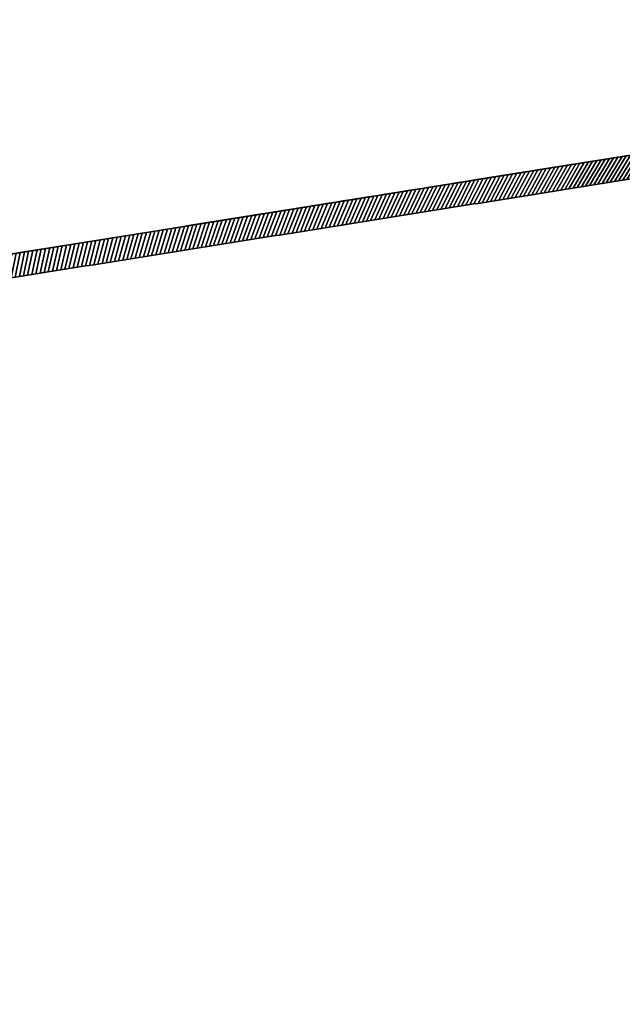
# Model space of a CAD drawing. Extents: x -9.7 to 13, y -11.9 to 12.2.
# Tile 10 of 13: x -3.6 to 2.4, y 2.4 to 12.2. Entities that reach past the tile are written whole.
import ezdxf

# ---------------------------------------------------------------- set-up
doc = ezdxf.new("R2010")
doc.units = 0
doc.header["$MEASUREMENT"] = 0
doc.layers.get('0').update_dxf_attribs({"linetype": 'CONTINUOUS'})

msp = doc.modelspace()

# ---------------------------------------------------------------- linework, layer by layer
at = {"elevation": -15.0517}
msp.add_lwpolyline([(-9.661, -8.3529), (-9.661, 8.7444, -0.376322), (-9.4554, 8.9788), (11.0234, 12.2465), (11.7818, 12.2465, -0.32213), (11.8938, 12.166), (12.9549, 7.8993, -0.164351), (12.9548, 7.8236, 0.129248), (12.9549, -7.432, -0.162918), (12.9549, -7.5078), (11.8944, -11.7735, -0.326191), (11.7818, -11.8558), (11.0234, -11.8558), (-9.4554, -8.5881, -0.376322), (-9.661, -8.3536)], format="xyb", dxfattribs=at)
at = {"extrusion": (-0.157572, 0.987507, 6.12323e-17), "elevation": 10.3566}
msp.add_lwpolyline([(-0.2611, 4.8223), (-3.017, 4.8223, -0.308511), (-3.7024, 5.2897, -0.22131), (-3.609, 6.7984, -0.352461), (-2.757, 7.1543, 0.141987), (-0.5211, 7.1543, -0.352455), (0.3309, 6.7984, -0.221317), (0.4243, 5.2897, -0.308504), (-0.2611, 4.8223, 0.133569)], format="xyb", dxfattribs=at)
msp.add_lwpolyline([(-0.2611, 5.0585), (-3.017, 5.0585, -0.308511), (-3.4825, 5.376, -0.22131), (-3.4014, 6.6857, -0.352461), (-2.8228, 6.9274, 0.141987), (-0.4553, 6.9274, -0.352455), (0.1233, 6.6857, -0.221317), (0.2044, 5.376, -0.308502)], format="xyb", close=True, dxfattribs=at)

# ---------------------------------------------------------------- meshes
mesh = msp.add_polymesh((2, 9))
for k, corner in enumerate([(1.8594, 10.5451, -15.2879), (1.9008, 10.5517, -15.2879), (1.9423, 10.5583, -15.2879), (1.9837, 10.5649, -15.2879), (2.0251, 10.5715, -15.2879), (2.0665, 10.5781, -15.2879), (2.108, 10.5847, -15.2879), (2.1494, 10.5914, -15.2879), (2.1908, 10.598, -15.2879), (2.0109, 10.8085, -15.0517), (2.0531, 10.8152, -15.0517), (2.0953, 10.8219, -15.0517), (2.1375, 10.8286, -15.0517), (2.1797, 10.8354, -15.0517), (2.2219, 10.8421, -15.0517), (2.264, 10.8488, -15.0517), (2.3062, 10.8556, -15.0517), (2.3484, 10.8623, -15.0517)]):
    mesh.set_mesh_vertex(divmod(k, 9), corner)
mesh = msp.add_polymesh((2, 9))
for k, corner in enumerate([(2.1908, 10.598, 19.09), (2.1494, 10.5914, 19.09), (2.108, 10.5847, 19.09), (2.0665, 10.5781, 19.09), (2.0251, 10.5715, 19.09), (1.9837, 10.5649, 19.09), (1.9423, 10.5583, 19.09), (1.9008, 10.5517, 19.09), (1.8594, 10.5451, 19.09), (2.3484, 10.8623, 18.8538), (2.3062, 10.8556, 18.8538), (2.264, 10.8488, 18.8538), (2.2219, 10.8421, 18.8538), (2.1797, 10.8354, 18.8538), (2.1375, 10.8286, 18.8538), (2.0953, 10.8219, 18.8538), (2.0531, 10.8152, 18.8538), (2.0109, 10.8085, 18.8538)]):
    mesh.set_mesh_vertex(divmod(k, 9), corner)
mesh = msp.add_polymesh((2, 9))
for k, corner in enumerate([(2.1908, 10.598, -15.2879), (2.2322, 10.6046, -15.2879), (2.2737, 10.6112, -15.2879), (2.3151, 10.6178, -15.2879), (2.3565, 10.6244, -15.2879), (2.3979, 10.631, -15.2879), (2.4394, 10.6376, -15.2879), (2.4808, 10.6442, -15.2879), (2.5222, 10.6508, -15.2879), (2.3484, 10.8623, -15.0517), (2.3906, 10.869, -15.0517), (2.4328, 10.8758, -15.0517), (2.475, 10.8825, -15.0517), (2.5172, 10.8892, -15.0517), (2.5593, 10.896, -15.0517), (2.6015, 10.9027, -15.0517), (2.6437, 10.9094, -15.0517), (2.6859, 10.9162, -15.0517)]):
    mesh.set_mesh_vertex(divmod(k, 9), corner)
mesh = msp.add_polymesh((2, 9))
for k, corner in enumerate([(2.5222, 10.6508, 19.09), (2.4808, 10.6442, 19.09), (2.4394, 10.6376, 19.09), (2.3979, 10.631, 19.09), (2.3565, 10.6244, 19.09), (2.3151, 10.6178, 19.09), (2.2737, 10.6112, 19.09), (2.2322, 10.6046, 19.09), (2.1908, 10.598, 19.09), (2.6859, 10.9162, 18.8538), (2.6437, 10.9094, 18.8538), (2.6015, 10.9027, 18.8538), (2.5593, 10.896, 18.8538), (2.5172, 10.8892, 18.8538), (2.475, 10.8825, 18.8538), (2.4328, 10.8758, 18.8538), (2.3906, 10.869, 18.8538), (2.3484, 10.8623, 18.8538)]):
    mesh.set_mesh_vertex(divmod(k, 9), corner)
mesh = msp.add_polymesh((2, 9))
for k, corner in enumerate([(1.1966, 10.4393, -15.2879), (1.2381, 10.4459, -15.2879), (1.2795, 10.4526, -15.2879), (1.3209, 10.4592, -15.2879), (1.3623, 10.4658, -15.2879), (1.4038, 10.4724, -15.2879), (1.4452, 10.479, -15.2879), (1.4866, 10.4856, -15.2879), (1.528, 10.4922, -15.2879), (1.336, 10.7007, -15.0517), (1.3781, 10.7075, -15.0517), (1.4203, 10.7142, -15.0517), (1.4625, 10.7209, -15.0517), (1.5047, 10.7277, -15.0517), (1.5469, 10.7344, -15.0517), (1.5891, 10.7411, -15.0517), (1.6313, 10.7479, -15.0517), (1.6734, 10.7546, -15.0517)]):
    mesh.set_mesh_vertex(divmod(k, 9), corner)
mesh = msp.add_polymesh((2, 9))
for k, corner in enumerate([(1.528, 10.4922, 19.09), (1.4866, 10.4856, 19.09), (1.4452, 10.479, 19.09), (1.4038, 10.4724, 19.09), (1.3623, 10.4658, 19.09), (1.3209, 10.4592, 19.09), (1.2795, 10.4526, 19.09), (1.2381, 10.4459, 19.09), (1.1966, 10.4393, 19.09), (1.6734, 10.7546, 18.8538), (1.6313, 10.7479, 18.8538), (1.5891, 10.7411, 18.8538), (1.5469, 10.7344, 18.8538), (1.5047, 10.7277, 18.8538), (1.4625, 10.7209, 18.8538), (1.4203, 10.7142, 18.8538), (1.3781, 10.7075, 18.8538), (1.336, 10.7007, 18.8538)]):
    mesh.set_mesh_vertex(divmod(k, 9), corner)
mesh = msp.add_polymesh((2, 9))
for k, corner in enumerate([(1.528, 10.4922, -15.2879), (1.5695, 10.4988, -15.2879), (1.6109, 10.5054, -15.2879), (1.6523, 10.512, -15.2879), (1.6937, 10.5186, -15.2879), (1.7351, 10.5253, -15.2879), (1.7766, 10.5319, -15.2879), (1.818, 10.5385, -15.2879), (1.8594, 10.5451, -15.2879), (1.6734, 10.7546, -15.0517), (1.7156, 10.7613, -15.0517), (1.7578, 10.7681, -15.0517), (1.8, 10.7748, -15.0517), (1.8422, 10.7815, -15.0517), (1.8844, 10.7883, -15.0517), (1.9266, 10.795, -15.0517), (1.9687, 10.8017, -15.0517), (2.0109, 10.8085, -15.0517)]):
    mesh.set_mesh_vertex(divmod(k, 9), corner)
mesh = msp.add_polymesh((2, 9))
for k, corner in enumerate([(1.8594, 10.5451, 19.09), (1.818, 10.5385, 19.09), (1.7766, 10.5319, 19.09), (1.7351, 10.5253, 19.09), (1.6937, 10.5186, 19.09), (1.6523, 10.512, 19.09), (1.6109, 10.5054, 19.09), (1.5695, 10.4988, 19.09), (1.528, 10.4922, 19.09), (2.0109, 10.8085, 18.8538), (1.9687, 10.8017, 18.8538), (1.9266, 10.795, 18.8538), (1.8844, 10.7883, 18.8538), (1.8422, 10.7815, 18.8538), (1.8, 10.7748, 18.8538), (1.7578, 10.7681, 18.8538), (1.7156, 10.7613, 18.8538), (1.6734, 10.7546, 18.8538)]):
    mesh.set_mesh_vertex(divmod(k, 9), corner)
mesh = msp.add_polymesh((2, 9))
for k, corner in enumerate([(0.8653, 10.3865, -15.2879), (0.9067, 10.3931, -15.2879), (0.9481, 10.3997, -15.2879), (0.9895, 10.4063, -15.2879), (1.0309, 10.4129, -15.2879), (1.0724, 10.4195, -15.2879), (1.1138, 10.4261, -15.2879), (1.1552, 10.4327, -15.2879), (1.1966, 10.4393, -15.2879), (0.9985, 10.6469, -15.0517), (1.0407, 10.6536, -15.0517), (1.0828, 10.6604, -15.0517), (1.125, 10.6671, -15.0517), (1.1672, 10.6738, -15.0517), (1.2094, 10.6806, -15.0517), (1.2516, 10.6873, -15.0517), (1.2938, 10.694, -15.0517), (1.336, 10.7007, -15.0517)]):
    mesh.set_mesh_vertex(divmod(k, 9), corner)
mesh = msp.add_polymesh((2, 9))
for k, corner in enumerate([(1.1966, 10.4393, 19.09), (1.1552, 10.4327, 19.09), (1.1138, 10.4261, 19.09), (1.0724, 10.4195, 19.09), (1.0309, 10.4129, 19.09), (0.9895, 10.4063, 19.09), (0.9481, 10.3997, 19.09), (0.9067, 10.3931, 19.09), (0.8653, 10.3865, 19.09), (1.336, 10.7007, 18.8538), (1.2938, 10.694, 18.8538), (1.2516, 10.6873, 18.8538), (1.2094, 10.6806, 18.8538), (1.1672, 10.6738, 18.8538), (1.125, 10.6671, 18.8538), (1.0828, 10.6604, 18.8538), (1.0407, 10.6536, 18.8538), (0.9985, 10.6469, 18.8538)]):
    mesh.set_mesh_vertex(divmod(k, 9), corner)
mesh = msp.add_polymesh((2, 9))
for k, corner in enumerate([(0.2025, 10.2807, -15.2879), (0.2439, 10.2873, -15.2879), (0.2853, 10.2939, -15.2879), (0.3267, 10.3005, -15.2879), (0.3682, 10.3071, -15.2879), (0.4096, 10.3137, -15.2879), (0.451, 10.3204, -15.2879), (0.4924, 10.327, -15.2879), (0.5339, 10.3336, -15.2879), (0.3235, 10.5392, -15.0517), (0.3657, 10.5459, -15.0517), (0.4079, 10.5527, -15.0517), (0.4501, 10.5594, -15.0517), (0.4922, 10.5661, -15.0517), (0.5344, 10.5729, -15.0517), (0.5766, 10.5796, -15.0517), (0.6188, 10.5863, -15.0517), (0.661, 10.593, -15.0517)]):
    mesh.set_mesh_vertex(divmod(k, 9), corner)
mesh = msp.add_polymesh((2, 9))
for k, corner in enumerate([(0.5339, 10.3336, 19.09), (0.4924, 10.327, 19.09), (0.451, 10.3204, 19.09), (0.4096, 10.3137, 19.09), (0.3682, 10.3071, 19.09), (0.3267, 10.3005, 19.09), (0.2853, 10.2939, 19.09), (0.2439, 10.2873, 19.09), (0.2025, 10.2807, 19.09), (0.661, 10.593, 18.8538), (0.6188, 10.5863, 18.8538), (0.5766, 10.5796, 18.8538), (0.5344, 10.5729, 18.8538), (0.4922, 10.5661, 18.8538), (0.4501, 10.5594, 18.8538), (0.4079, 10.5527, 18.8538), (0.3657, 10.5459, 18.8538), (0.3235, 10.5392, 18.8538)]):
    mesh.set_mesh_vertex(divmod(k, 9), corner)
mesh = msp.add_polymesh((2, 9))
for k, corner in enumerate([(0.5339, 10.3336, -15.2879), (0.5753, 10.3402, -15.2879), (0.6167, 10.3468, -15.2879), (0.6581, 10.3534, -15.2879), (0.6996, 10.36, -15.2879), (0.741, 10.3666, -15.2879), (0.7824, 10.3732, -15.2879), (0.8238, 10.3798, -15.2879), (0.8653, 10.3865, -15.2879), (0.661, 10.593, -15.0517), (0.7032, 10.5998, -15.0517), (0.7454, 10.6065, -15.0517), (0.7875, 10.6132, -15.0517), (0.8297, 10.62, -15.0517), (0.8719, 10.6267, -15.0517), (0.9141, 10.6334, -15.0517), (0.9563, 10.6402, -15.0517), (0.9985, 10.6469, -15.0517)]):
    mesh.set_mesh_vertex(divmod(k, 9), corner)
mesh = msp.add_polymesh((2, 9))
for k, corner in enumerate([(0.8653, 10.3865, 19.09), (0.8238, 10.3798, 19.09), (0.7824, 10.3732, 19.09), (0.741, 10.3666, 19.09), (0.6996, 10.36, 19.09), (0.6581, 10.3534, 19.09), (0.6167, 10.3468, 19.09), (0.5753, 10.3402, 19.09), (0.5339, 10.3336, 19.09), (0.9985, 10.6469, 18.8538), (0.9563, 10.6402, 18.8538), (0.9141, 10.6334, 18.8538), (0.8719, 10.6267, 18.8538), (0.8297, 10.62, 18.8538), (0.7875, 10.6132, 18.8538), (0.7454, 10.6065, 18.8538), (0.7032, 10.5998, 18.8538), (0.661, 10.593, 18.8538)]):
    mesh.set_mesh_vertex(divmod(k, 9), corner)
mesh = msp.add_polymesh((2, 9))
for k, corner in enumerate([(-0.4603, 10.1749, -15.2879), (-0.4189, 10.1815, -15.2879), (-0.3775, 10.1882, -15.2879), (-0.336, 10.1948, -15.2879), (-0.2946, 10.2014, -15.2879), (-0.2532, 10.208, -15.2879), (-0.2118, 10.2146, -15.2879), (-0.1703, 10.2212, -15.2879), (-0.1289, 10.2278, -15.2879), (-0.3515, 10.4315, -15.0517), (-0.3093, 10.4382, -15.0517), (-0.2671, 10.445, -15.0517), (-0.2249, 10.4517, -15.0517), (-0.1827, 10.4584, -15.0517), (-0.1405, 10.4652, -15.0517), (-0.0984, 10.4719, -15.0517), (-0.0562, 10.4786, -15.0517), (-0.014, 10.4853, -15.0517)]):
    mesh.set_mesh_vertex(divmod(k, 9), corner)
mesh = msp.add_polymesh((2, 9))
for k, corner in enumerate([(-0.1289, 10.2278, 19.09), (-0.1703, 10.2212, 19.09), (-0.2118, 10.2146, 19.09), (-0.2532, 10.208, 19.09), (-0.2946, 10.2014, 19.09), (-0.336, 10.1948, 19.09), (-0.3775, 10.1882, 19.09), (-0.4189, 10.1815, 19.09), (-0.4603, 10.1749, 19.09), (-0.014, 10.4853, 18.8538), (-0.0562, 10.4786, 18.8538), (-0.0984, 10.4719, 18.8538), (-0.1405, 10.4652, 18.8538), (-0.1827, 10.4584, 18.8538), (-0.2249, 10.4517, 18.8538), (-0.2671, 10.445, 18.8538), (-0.3093, 10.4382, 18.8538), (-0.3515, 10.4315, 18.8538)]):
    mesh.set_mesh_vertex(divmod(k, 9), corner)
mesh = msp.add_polymesh((2, 9))
for k, corner in enumerate([(-0.1289, 10.2278, -15.2879), (-0.0875, 10.2344, -15.2879), (-0.0461, 10.241, -15.2879), (-0.0046, 10.2476, -15.2879), (0.0368, 10.2543, -15.2879), (0.0782, 10.2609, -15.2879), (0.1196, 10.2675, -15.2879), (0.1611, 10.2741, -15.2879), (0.2025, 10.2807, -15.2879), (-0.014, 10.4853, -15.0517), (0.0282, 10.4921, -15.0517), (0.0704, 10.4988, -15.0517), (0.1126, 10.5055, -15.0517), (0.1548, 10.5123, -15.0517), (0.1969, 10.519, -15.0517), (0.2391, 10.5257, -15.0517), (0.2813, 10.5325, -15.0517), (0.3235, 10.5392, -15.0517)]):
    mesh.set_mesh_vertex(divmod(k, 9), corner)
mesh = msp.add_polymesh((2, 9))
for k, corner in enumerate([(0.2025, 10.2807, 19.09), (0.1611, 10.2741, 19.09), (0.1196, 10.2675, 19.09), (0.0782, 10.2609, 19.09), (0.0368, 10.2543, 19.09), (-0.0046, 10.2476, 19.09), (-0.0461, 10.241, 19.09), (-0.0875, 10.2344, 19.09), (-0.1289, 10.2278, 19.09), (0.3235, 10.5392, 18.8538), (0.2813, 10.5325, 18.8538), (0.2391, 10.5257, 18.8538), (0.1969, 10.519, 18.8538), (0.1548, 10.5123, 18.8538), (0.1126, 10.5055, 18.8538), (0.0704, 10.4988, 18.8538), (0.0282, 10.4921, 18.8538), (-0.014, 10.4853, 18.8538)]):
    mesh.set_mesh_vertex(divmod(k, 9), corner)
mesh = msp.add_polymesh((2, 9))
for k, corner in enumerate([(-1.1231, 10.0692, -15.2879), (-1.0817, 10.0758, -15.2879), (-1.0402, 10.0824, -15.2879), (-0.9988, 10.089, -15.2879), (-0.9574, 10.0956, -15.2879), (-0.916, 10.1022, -15.2879), (-0.8745, 10.1088, -15.2879), (-0.8331, 10.1155, -15.2879), (-0.7917, 10.1221, -15.2879), (-1.0264, 10.3238, -15.0517), (-0.9843, 10.3305, -15.0517), (-0.9421, 10.3373, -15.0517), (-0.8999, 10.344, -15.0517), (-0.8577, 10.3507, -15.0517), (-0.8155, 10.3574, -15.0517), (-0.7733, 10.3642, -15.0517), (-0.7311, 10.3709, -15.0517), (-0.689, 10.3776, -15.0517)]):
    mesh.set_mesh_vertex(divmod(k, 9), corner)
mesh = msp.add_polymesh((2, 9))
for k, corner in enumerate([(-0.7917, 10.1221, 19.09), (-0.8331, 10.1155, 19.09), (-0.8745, 10.1088, 19.09), (-0.916, 10.1022, 19.09), (-0.9574, 10.0956, 19.09), (-0.9988, 10.089, 19.09), (-1.0402, 10.0824, 19.09), (-1.0817, 10.0758, 19.09), (-1.1231, 10.0692, 19.09), (-0.689, 10.3776, 18.8538), (-0.7311, 10.3709, 18.8538), (-0.7733, 10.3642, 18.8538), (-0.8155, 10.3574, 18.8538), (-0.8577, 10.3507, 18.8538), (-0.8999, 10.344, 18.8538), (-0.9421, 10.3373, 18.8538), (-0.9843, 10.3305, 18.8538), (-1.0264, 10.3238, 18.8538)]):
    mesh.set_mesh_vertex(divmod(k, 9), corner)
mesh = msp.add_polymesh((2, 9))
for k, corner in enumerate([(-0.7917, 10.1221, -15.2879), (-0.7503, 10.1287, -15.2879), (-0.7088, 10.1353, -15.2879), (-0.6674, 10.1419, -15.2879), (-0.626, 10.1485, -15.2879), (-0.5846, 10.1551, -15.2879), (-0.5431, 10.1617, -15.2879), (-0.5017, 10.1683, -15.2879), (-0.4603, 10.1749, -15.2879), (-0.689, 10.3776, -15.0517), (-0.6468, 10.3844, -15.0517), (-0.6046, 10.3911, -15.0517), (-0.5624, 10.3978, -15.0517), (-0.5202, 10.4046, -15.0517), (-0.478, 10.4113, -15.0517), (-0.4358, 10.418, -15.0517), (-0.3937, 10.4248, -15.0517), (-0.3515, 10.4315, -15.0517)]):
    mesh.set_mesh_vertex(divmod(k, 9), corner)
mesh = msp.add_polymesh((2, 9))
for k, corner in enumerate([(-0.4603, 10.1749, 19.09), (-0.5017, 10.1683, 19.09), (-0.5431, 10.1617, 19.09), (-0.5846, 10.1551, 19.09), (-0.626, 10.1485, 19.09), (-0.6674, 10.1419, 19.09), (-0.7088, 10.1353, 19.09), (-0.7503, 10.1287, 19.09), (-0.7917, 10.1221, 19.09), (-0.3515, 10.4315, 18.8538), (-0.3937, 10.4248, 18.8538), (-0.4358, 10.418, 18.8538), (-0.478, 10.4113, 18.8538), (-0.5202, 10.4046, 18.8538), (-0.5624, 10.3978, 18.8538), (-0.6046, 10.3911, 18.8538), (-0.6468, 10.3844, 18.8538), (-0.689, 10.3776, 18.8538)]):
    mesh.set_mesh_vertex(divmod(k, 9), corner)
mesh = msp.add_polymesh((2, 9))
for k, corner in enumerate([(-1.7859, 9.9634, -15.2879), (-1.7444, 9.97, -15.2879), (-1.703, 9.9766, -15.2879), (-1.6616, 9.9833, -15.2879), (-1.6202, 9.9899, -15.2879), (-1.5787, 9.9965, -15.2879), (-1.5373, 10.0031, -15.2879), (-1.4959, 10.0097, -15.2879), (-1.4545, 10.0163, -15.2879), (-1.7014, 10.2161, -15.0517), (-1.6592, 10.2228, -15.0517), (-1.617, 10.2296, -15.0517), (-1.5749, 10.2363, -15.0517), (-1.5327, 10.243, -15.0517), (-1.4905, 10.2497, -15.0517), (-1.4483, 10.2565, -15.0517), (-1.4061, 10.2632, -15.0517), (-1.3639, 10.2699, -15.0517)]):
    mesh.set_mesh_vertex(divmod(k, 9), corner)
mesh = msp.add_polymesh((2, 9))
for k, corner in enumerate([(-1.4545, 10.0163, 19.09), (-1.4959, 10.0097, 19.09), (-1.5373, 10.0031, 19.09), (-1.5787, 9.9965, 19.09), (-1.6202, 9.9899, 19.09), (-1.6616, 9.9833, 19.09), (-1.703, 9.9766, 19.09), (-1.7444, 9.97, 19.09), (-1.7859, 9.9634, 19.09), (-1.3639, 10.2699, 18.8538), (-1.4061, 10.2632, 18.8538), (-1.4483, 10.2565, 18.8538), (-1.4905, 10.2497, 18.8538), (-1.5327, 10.243, 18.8538), (-1.5749, 10.2363, 18.8538), (-1.617, 10.2296, 18.8538), (-1.6592, 10.2228, 18.8538), (-1.7014, 10.2161, 18.8538)]):
    mesh.set_mesh_vertex(divmod(k, 9), corner)
mesh = msp.add_polymesh((2, 9))
for k, corner in enumerate([(-1.4545, 10.0163, -15.2879), (-1.413, 10.0229, -15.2879), (-1.3716, 10.0295, -15.2879), (-1.3302, 10.0361, -15.2879), (-1.2888, 10.0427, -15.2879), (-1.2473, 10.0494, -15.2879), (-1.2059, 10.056, -15.2879), (-1.1645, 10.0626, -15.2879), (-1.1231, 10.0692, -15.2879), (-1.3639, 10.2699, -15.0517), (-1.3217, 10.2767, -15.0517), (-1.2796, 10.2834, -15.0517), (-1.2374, 10.2901, -15.0517), (-1.1952, 10.2969, -15.0517), (-1.153, 10.3036, -15.0517), (-1.1108, 10.3103, -15.0517), (-1.0686, 10.3171, -15.0517), (-1.0264, 10.3238, -15.0517)]):
    mesh.set_mesh_vertex(divmod(k, 9), corner)
mesh = msp.add_polymesh((2, 9))
for k, corner in enumerate([(-1.1231, 10.0692, 19.09), (-1.1645, 10.0626, 19.09), (-1.2059, 10.056, 19.09), (-1.2473, 10.0494, 19.09), (-1.2888, 10.0427, 19.09), (-1.3302, 10.0361, 19.09), (-1.3716, 10.0295, 19.09), (-1.413, 10.0229, 19.09), (-1.4545, 10.0163, 19.09), (-1.0264, 10.3238, 18.8538), (-1.0686, 10.3171, 18.8538), (-1.1108, 10.3103, 18.8538), (-1.153, 10.3036, 18.8538), (-1.1952, 10.2969, 18.8538), (-1.2374, 10.2901, 18.8538), (-1.2796, 10.2834, 18.8538), (-1.3217, 10.2767, 18.8538), (-1.3639, 10.2699, 18.8538)]):
    mesh.set_mesh_vertex(divmod(k, 9), corner)
mesh = msp.add_polymesh((2, 9))
for k, corner in enumerate([(-2.1172, 9.9105, -15.2879), (-2.0758, 9.9172, -15.2879), (-2.0344, 9.9238, -15.2879), (-1.993, 9.9304, -15.2879), (-1.9516, 9.937, -15.2879), (-1.9101, 9.9436, -15.2879), (-1.8687, 9.9502, -15.2879), (-1.8273, 9.9568, -15.2879), (-1.7859, 9.9634, -15.2879), (-2.0389, 10.1622, -15.0517), (-1.9967, 10.169, -15.0517), (-1.9545, 10.1757, -15.0517), (-1.9123, 10.1824, -15.0517), (-1.8702, 10.1892, -15.0517), (-1.828, 10.1959, -15.0517), (-1.7858, 10.2026, -15.0517), (-1.7436, 10.2094, -15.0517), (-1.7014, 10.2161, -15.0517)]):
    mesh.set_mesh_vertex(divmod(k, 9), corner)
mesh = msp.add_polymesh((2, 9))
for k, corner in enumerate([(-1.7859, 9.9634, 19.09), (-1.8273, 9.9568, 19.09), (-1.8687, 9.9502, 19.09), (-1.9101, 9.9436, 19.09), (-1.9516, 9.937, 19.09), (-1.993, 9.9304, 19.09), (-2.0344, 9.9238, 19.09), (-2.0758, 9.9172, 19.09), (-2.1172, 9.9105, 19.09), (-1.7014, 10.2161, 18.8538), (-1.7436, 10.2094, 18.8538), (-1.7858, 10.2026, 18.8538), (-1.828, 10.1959, 18.8538), (-1.8702, 10.1892, 18.8538), (-1.9123, 10.1824, 18.8538), (-1.9545, 10.1757, 18.8538), (-1.9967, 10.169, 18.8538), (-2.0389, 10.1622, 18.8538)]):
    mesh.set_mesh_vertex(divmod(k, 9), corner)
mesh = msp.add_polymesh((2, 9))
for k, corner in enumerate([(-2.78, 9.8048, -15.2879), (-2.7386, 9.8114, -15.2879), (-2.6972, 9.818, -15.2879), (-2.6558, 9.8246, -15.2879), (-2.6143, 9.8312, -15.2879), (-2.5729, 9.8378, -15.2879), (-2.5315, 9.8445, -15.2879), (-2.4901, 9.8511, -15.2879), (-2.4486, 9.8577, -15.2879), (-2.7139, 10.0545, -15.0517), (-2.6717, 10.0613, -15.0517), (-2.6295, 10.068, -15.0517), (-2.5873, 10.0747, -15.0517), (-2.5451, 10.0815, -15.0517), (-2.5029, 10.0882, -15.0517), (-2.4608, 10.0949, -15.0517), (-2.4186, 10.1017, -15.0517), (-2.3764, 10.1084, -15.0517)]):
    mesh.set_mesh_vertex(divmod(k, 9), corner)
mesh = msp.add_polymesh((2, 9))
for k, corner in enumerate([(-2.4486, 9.8577, 19.09), (-2.4901, 9.8511, 19.09), (-2.5315, 9.8445, 19.09), (-2.5729, 9.8378, 19.09), (-2.6143, 9.8312, 19.09), (-2.6558, 9.8246, 19.09), (-2.6972, 9.818, 19.09), (-2.7386, 9.8114, 19.09), (-2.78, 9.8048, 19.09), (-2.3764, 10.1084, 18.8538), (-2.4186, 10.1017, 18.8538), (-2.4608, 10.0949, 18.8538), (-2.5029, 10.0882, 18.8538), (-2.5451, 10.0815, 18.8538), (-2.5873, 10.0747, 18.8538), (-2.6295, 10.068, 18.8538), (-2.6717, 10.0613, 18.8538), (-2.7139, 10.0545, 18.8538)]):
    mesh.set_mesh_vertex(divmod(k, 9), corner)
mesh = msp.add_polymesh((2, 9))
for k, corner in enumerate([(-2.4486, 9.8577, -15.2879), (-2.4072, 9.8643, -15.2879), (-2.3658, 9.8709, -15.2879), (-2.3244, 9.8775, -15.2879), (-2.2829, 9.8841, -15.2879), (-2.2415, 9.8907, -15.2879), (-2.2001, 9.8973, -15.2879), (-2.1587, 9.9039, -15.2879), (-2.1172, 9.9105, -15.2879), (-2.3764, 10.1084, -15.0517), (-2.3342, 10.1151, -15.0517), (-2.292, 10.1218, -15.0517), (-2.2498, 10.1286, -15.0517), (-2.2076, 10.1353, -15.0517), (-2.1655, 10.142, -15.0517), (-2.1233, 10.1488, -15.0517), (-2.0811, 10.1555, -15.0517), (-2.0389, 10.1622, -15.0517)]):
    mesh.set_mesh_vertex(divmod(k, 9), corner)
mesh = msp.add_polymesh((2, 9))
for k, corner in enumerate([(-2.1172, 9.9105, 19.09), (-2.1587, 9.9039, 19.09), (-2.2001, 9.8973, 19.09), (-2.2415, 9.8907, 19.09), (-2.2829, 9.8841, 19.09), (-2.3244, 9.8775, 19.09), (-2.3658, 9.8709, 19.09), (-2.4072, 9.8643, 19.09), (-2.4486, 9.8577, 19.09), (-2.0389, 10.1622, 18.8538), (-2.0811, 10.1555, 18.8538), (-2.1233, 10.1488, 18.8538), (-2.1655, 10.142, 18.8538), (-2.2076, 10.1353, 18.8538), (-2.2498, 10.1286, 18.8538), (-2.292, 10.1218, 18.8538), (-2.3342, 10.1151, 18.8538), (-2.3764, 10.1084, 18.8538)]):
    mesh.set_mesh_vertex(divmod(k, 9), corner)
mesh = msp.add_polymesh((2, 9))
for k, corner in enumerate([(-3.4428, 9.699, -15.2879), (-3.4014, 9.7056, -15.2879), (-3.36, 9.7123, -15.2879), (-3.3185, 9.7189, -15.2879), (-3.2771, 9.7255, -15.2879), (-3.2357, 9.7321, -15.2879), (-3.1943, 9.7387, -15.2879), (-3.1528, 9.7453, -15.2879), (-3.1114, 9.7519, -15.2879), (-3.3888, 9.9468, -15.0517), (-3.3467, 9.9536, -15.0517), (-3.3045, 9.9603, -15.0517), (-3.2623, 9.967, -15.0517), (-3.2201, 9.9738, -15.0517), (-3.1779, 9.9805, -15.0517), (-3.1357, 9.9872, -15.0517), (-3.0935, 9.994, -15.0517), (-3.0514, 10.0007, -15.0517)]):
    mesh.set_mesh_vertex(divmod(k, 9), corner)
mesh = msp.add_polymesh((2, 9))
for k, corner in enumerate([(-3.1114, 9.7519, 19.09), (-3.1528, 9.7453, 19.09), (-3.1943, 9.7387, 19.09), (-3.2357, 9.7321, 19.09), (-3.2771, 9.7255, 19.09), (-3.3185, 9.7189, 19.09), (-3.36, 9.7123, 19.09), (-3.4014, 9.7056, 19.09), (-3.4428, 9.699, 19.09), (-3.0514, 10.0007, 18.8538), (-3.0935, 9.994, 18.8538), (-3.1357, 9.9872, 18.8538), (-3.1779, 9.9805, 18.8538), (-3.2201, 9.9738, 18.8538), (-3.2623, 9.967, 18.8538), (-3.3045, 9.9603, 18.8538), (-3.3467, 9.9536, 18.8538), (-3.3888, 9.9468, 18.8538)]):
    mesh.set_mesh_vertex(divmod(k, 9), corner)
mesh = msp.add_polymesh((2, 9))
for k, corner in enumerate([(-3.1114, 9.7519, -15.2879), (-3.07, 9.7585, -15.2879), (-3.0286, 9.7651, -15.2879), (-2.9871, 9.7717, -15.2879), (-2.9457, 9.7784, -15.2879), (-2.9043, 9.785, -15.2879), (-2.8629, 9.7916, -15.2879), (-2.8214, 9.7982, -15.2879), (-2.78, 9.8048, -15.2879), (-3.0514, 10.0007, -15.0517), (-3.0092, 10.0074, -15.0517), (-2.967, 10.0141, -15.0517), (-2.9248, 10.0209, -15.0517), (-2.8826, 10.0276, -15.0517), (-2.8404, 10.0343, -15.0517), (-2.7982, 10.0411, -15.0517), (-2.7561, 10.0478, -15.0517), (-2.7139, 10.0545, -15.0517)]):
    mesh.set_mesh_vertex(divmod(k, 9), corner)
mesh = msp.add_polymesh((2, 9))
for k, corner in enumerate([(-2.78, 9.8048, 19.09), (-2.8214, 9.7982, 19.09), (-2.8629, 9.7916, 19.09), (-2.9043, 9.785, 19.09), (-2.9457, 9.7784, 19.09), (-2.9871, 9.7717, 19.09), (-3.0286, 9.7651, 19.09), (-3.07, 9.7585, 19.09), (-3.1114, 9.7519, 19.09), (-2.7139, 10.0545, 18.8538), (-2.7561, 10.0478, 18.8538), (-2.7982, 10.0411, 18.8538), (-2.8404, 10.0343, 18.8538), (-2.8826, 10.0276, 18.8538), (-2.9248, 10.0209, 18.8538), (-2.967, 10.0141, 18.8538), (-3.0092, 10.0074, 18.8538), (-3.0514, 10.0007, 18.8538)]):
    mesh.set_mesh_vertex(divmod(k, 9), corner)
mesh = msp.add_polymesh((2, 9))
for k, corner in enumerate([(-3.7742, 9.6462, -15.2879), (-3.7328, 9.6528, -15.2879), (-3.6913, 9.6594, -15.2879), (-3.6499, 9.666, -15.2879), (-3.6085, 9.6726, -15.2879), (-3.5671, 9.6792, -15.2879), (-3.5256, 9.6858, -15.2879), (-3.4842, 9.6924, -15.2879), (-3.4428, 9.699, -15.2879), (-3.7263, 9.893, -15.0517), (-3.6841, 9.8997, -15.0517), (-3.6419, 9.9064, -15.0517), (-3.5998, 9.9132, -15.0517), (-3.5576, 9.9199, -15.0517), (-3.5154, 9.9266, -15.0517), (-3.4732, 9.9334, -15.0517), (-3.431, 9.9401, -15.0517), (-3.3888, 9.9468, -15.0517)]):
    mesh.set_mesh_vertex(divmod(k, 9), corner)
mesh = msp.add_polymesh((2, 9))
for k, corner in enumerate([(-3.4428, 9.699, 19.09), (-3.4842, 9.6924, 19.09), (-3.5256, 9.6858, 19.09), (-3.5671, 9.6792, 19.09), (-3.6085, 9.6726, 19.09), (-3.6499, 9.666, 19.09), (-3.6913, 9.6594, 19.09), (-3.7328, 9.6528, 19.09), (-3.7742, 9.6462, 19.09), (-3.3888, 9.9468, 18.8538), (-3.431, 9.9401, 18.8538), (-3.4732, 9.9334, 18.8538), (-3.5154, 9.9266, 18.8538), (-3.5576, 9.9199, 18.8538), (-3.5998, 9.9132, 18.8538), (-3.6419, 9.9064, 18.8538), (-3.6841, 9.8997, 18.8538), (-3.7263, 9.893, 18.8538)]):
    mesh.set_mesh_vertex(divmod(k, 9), corner)

doc.saveas('drawing.dxf')
